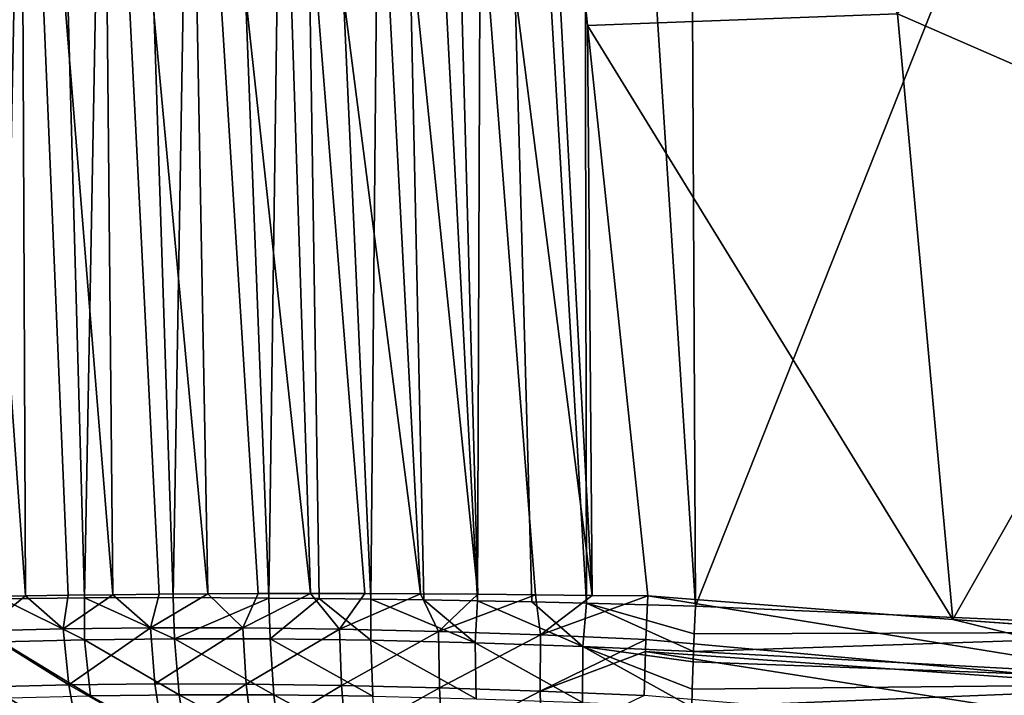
# Model space of a CAD drawing. Header units: metres. Extents: x -22 to 72, y -237 to 23.
# Tile 5 of 256: x -13 to -9, y -235 to -232. Entities that reach past the tile are written whole.
import ezdxf

# ---------------------------------------------------------------- set-up
doc = ezdxf.new("R2010")
doc.units = ezdxf.units.M
doc.layers.add('solid_509588_MEDIA_SW0001', color=7, linetype='CONTINUOUS')

msp = doc.modelspace()

# ---------------------------------------------------------------- linework, layer by layer
at = {"layer": 'solid_509588_MEDIA_SW0001'}
for points in [[(-13.117797, -227.144379, 289.646027), (-13.438963, -227.144394, 289.325836), (-13.266244, -234.656952, 289.486725)], [(-13.117797, -227.144379, 289.646027), (-13.266244, -234.656952, 289.486725), (-12.909508, -234.65271, 289.809326)], [(-12.769588, -227.144379, 289.934845), (-13.117797, -227.144379, 289.646027), (-12.909508, -234.65271, 289.809326)], [(-12.769588, -227.144379, 289.934845), (-12.909508, -234.65271, 289.809326), (-12.523683, -234.651367, 290.095184)], [(-12.397384, -227.144394, 290.189911), (-12.769588, -227.144379, 289.934845), (-12.523683, -234.651367, 290.095184)], [(-12.397384, -227.144394, 290.189911), (-12.523683, -234.651367, 290.095184), (-12.107818, -234.652985, 290.344666)], [(-12.004533, -227.144424, 290.409637), (-12.397384, -227.144394, 290.189911), (-12.107818, -234.652985, 290.344666)], [(-12.004533, -227.144424, 290.409637), (-12.107818, -234.652985, 290.344666), (-11.889015, -234.654953, 290.45517)], [(-12.004533, -227.144424, 290.409637), (-11.889015, -234.654953, 290.45517), (-11.664131, -234.657669, 290.555389)], [(-11.59479, -227.144455, 290.592804), (-12.004533, -227.144424, 290.409637), (-11.664131, -234.657669, 290.555389)], [(-11.59479, -227.144455, 290.592804), (-11.664131, -234.657669, 290.555389), (-11.434, -234.661163, 290.644897)], [(-11.59479, -227.144455, 290.592804), (-11.434, -234.661163, 290.644897), (-11.200149, -234.665375, 290.723083)], [(-11.172367, -227.144485, 290.738251), (-11.59479, -227.144455, 290.592804), (-11.200149, -234.665375, 290.723083)], [(-11.172367, -227.144485, 290.738251), (-11.200149, -234.665375, 290.723083), (-10.964075, -234.670242, 290.78949)], [(-11.172367, -227.144485, 290.738251), (-10.964075, -234.670242, 290.78949), (-10.72681, -234.675751, 290.843964)], [(-10.741459, -227.144531, 290.844757), (-11.172367, -227.144485, 290.738251), (-10.72681, -234.675751, 290.843964)], [(-10.741459, -227.144531, 290.844757), (-10.72681, -234.675751, 290.843964), (-10.252571, -234.688446, 290.91687)], [(-10.272341, -230.932358, 290.914825), (-10.741459, -227.144531, 290.844757), (-10.252571, -234.688446, 290.91687)], [(-7.7038, -228.253906, 291.151215), (-10.272341, -230.932358, 290.914825), (-10.252571, -234.688446, 290.91687)], [(-7.702827, -234.799881, 291.148376), (-7.7038, -228.253906, 291.151215), (-10.252571, -234.688446, 290.91687)], [(-13.16494, -234.643677, 269.919434), (-13.516659, -229.677734, 270.162354), (-13.186944, -229.678619, 269.852203)], [(-13.16494, -234.643677, 269.919434), (-13.341949, -234.64679, 270.082672), (-13.516659, -229.677734, 270.162354)], [(-12.786361, -234.638458, 269.619812), (-13.186944, -229.678619, 269.852203), (-12.833611, -229.67952, 269.580322)], [(-12.979798, -234.6409, 269.765167), (-13.16494, -234.643677, 269.919434), (-13.186944, -229.678619, 269.852203)], [(-12.786361, -234.638458, 269.619812), (-12.979798, -234.6409, 269.765167), (-13.186944, -229.678619, 269.852203)], [(-12.373456, -234.634857, 269.35556), (-12.833611, -229.67952, 269.580322), (-12.464217, -229.68042, 269.348236)], [(-12.584086, -234.636444, 269.483093), (-12.786361, -234.638458, 269.619812), (-12.833611, -229.67952, 269.580322)], [(-12.373456, -234.634857, 269.35556), (-12.584086, -234.636444, 269.483093), (-12.833611, -229.67952, 269.580322)], [(-11.926729, -234.633377, 269.128876), (-12.464217, -229.68042, 269.348236), (-12.086603, -229.681305, 269.155518)], [(-12.15402, -234.633835, 269.237244), (-12.373456, -234.634857, 269.35556), (-12.464217, -229.68042, 269.348236)], [(-11.926729, -234.633377, 269.128876), (-12.15402, -234.633835, 269.237244), (-12.464217, -229.68042, 269.348236)], [(-11.448463, -234.634659, 268.942963), (-12.086603, -229.681305, 269.155518), (-11.707985, -229.682175, 269.000275)], [(-11.691043, -234.633652, 269.030487), (-11.926729, -234.633377, 269.128876), (-12.086603, -229.681305, 269.155518)], [(-11.448463, -234.634659, 268.942963), (-11.691043, -234.633652, 269.030487), (-12.086603, -229.681305, 269.155518)], [(-11.199847, -234.636444, 268.866821), (-11.707985, -229.682175, 269.000275), (-11.334172, -229.682999, 268.879608)], [(-11.199847, -234.636444, 268.866821), (-11.448463, -234.634659, 268.942963), (-11.707985, -229.682175, 269.000275)], [(-10.702656, -234.641403, 268.753448), (-11.334172, -229.682999, 268.879608), (-10.968951, -229.683762, 268.790955)], [(-10.948847, -234.63887, 268.803223), (-11.199847, -234.636444, 268.866821), (-11.334172, -229.682999, 268.879608)], [(-10.702656, -234.641403, 268.753448), (-10.948847, -234.63887, 268.803223), (-11.334172, -229.682999, 268.879608)], [(-10.722182, -232.16394, 268.755005), (-10.702656, -234.641403, 268.753448), (-10.968951, -229.683762, 268.790955)], [(-9.375014, -232.112717, 268.52948), (-10.722182, -232.16394, 268.755005), (-10.968951, -229.683762, 268.790955)], [(-8.239847, -230.595779, 268.263092), (-7.982613, -232.720734, 268.325226), (-9.375014, -232.112717, 268.52948)], [(-9.375014, -232.112717, 268.52948), (-9.134616, -234.745834, 268.553558), (-10.722182, -232.16394, 268.755005)], [(-7.982613, -232.720734, 268.325226), (-9.134616, -234.745834, 268.553558), (-9.375014, -232.112717, 268.52948)], [(-10.722182, -232.16394, 268.755005), (-10.460738, -234.64418, 268.716919), (-10.702656, -234.641403, 268.753448)], [(-9.134616, -234.745834, 268.553558), (-10.460738, -234.64418, 268.716919), (-10.722182, -232.16394, 268.755005)], [(-7.982613, -232.720734, 268.325226), (-7.731918, -234.846863, 268.390625), (-9.134616, -234.745834, 268.553558)], [(-13.354124, -234.795746, 270.105103), (-13.341949, -234.64679, 270.082672), (-13.16494, -234.643677, 269.919434)], [(-13.354124, -234.795746, 270.105103), (-13.16494, -234.643677, 269.919434), (-13.002264, -234.786667, 269.792267)], [(-12.90871, -234.834229, 289.799316), (-12.909508, -234.65271, 289.809326), (-13.266244, -234.656952, 289.486725)], [(-13.002264, -234.786667, 269.792267), (-13.16494, -234.643677, 269.919434), (-12.979798, -234.6409, 269.765167)], [(-13.002264, -234.786667, 269.792267), (-12.979798, -234.6409, 269.765167), (-12.786361, -234.638458, 269.619812)], [(-13.002264, -234.786667, 269.792267), (-12.786361, -234.638458, 269.619812), (-12.622296, -234.782501, 269.516113)], [(-12.517644, -234.829971, 290.08963), (-12.523683, -234.651367, 290.095184), (-12.909508, -234.65271, 289.809326)], [(-12.517644, -234.829971, 290.08963), (-12.909508, -234.65271, 289.809326), (-12.90871, -234.834229, 289.799316)], [(-12.622296, -234.782501, 269.516113), (-12.786361, -234.638458, 269.619812), (-12.584086, -234.636444, 269.483093)], [(-12.622296, -234.782501, 269.516113), (-12.584086, -234.636444, 269.483093), (-12.373456, -234.634857, 269.35556)], [(-12.622296, -234.782501, 269.516113), (-12.373456, -234.634857, 269.35556), (-12.220131, -234.783295, 269.279297)], [(-12.517644, -234.829971, 290.08963), (-12.107818, -234.652985, 290.344666), (-12.523683, -234.651367, 290.095184)], [(-12.101306, -234.830795, 290.339203), (-12.107818, -234.652985, 290.344666), (-12.517644, -234.829971, 290.08963)], [(-12.220131, -234.783295, 269.279297), (-12.373456, -234.634857, 269.35556), (-12.15402, -234.633835, 269.237244)], [(-12.220131, -234.783295, 269.279297), (-12.15402, -234.633835, 269.237244), (-11.926729, -234.633377, 269.128876)], [(-12.220131, -234.783295, 269.279297), (-11.926729, -234.633377, 269.128876), (-11.801029, -234.788895, 269.082397)], [(-12.101306, -234.830795, 290.339203), (-11.889015, -234.654953, 290.45517), (-12.107818, -234.652985, 290.344666)], [(-11.664728, -234.836685, 290.546448), (-11.889015, -234.654953, 290.45517), (-12.101306, -234.830795, 290.339203)], [(-11.801029, -234.788895, 269.082397), (-11.926729, -234.633377, 269.128876), (-11.691043, -234.633652, 269.030487)], [(-11.664728, -234.836685, 290.546448), (-11.664131, -234.657669, 290.555389), (-11.889015, -234.654953, 290.45517)], [(-11.801029, -234.788895, 269.082397), (-11.691043, -234.633652, 269.030487), (-11.448463, -234.634659, 268.942963)], [(-11.801029, -234.788895, 269.082397), (-11.448463, -234.634659, 268.942963), (-11.369434, -234.799088, 268.92511)], [(-11.369434, -234.799088, 268.92511), (-11.448463, -234.634659, 268.942963), (-11.199847, -234.636444, 268.866821)], [(-11.369434, -234.799088, 268.92511), (-11.199847, -234.636444, 268.866821), (-10.948847, -234.63887, 268.803223)], [(-11.369434, -234.799088, 268.92511), (-10.948847, -234.63887, 268.803223), (-10.926961, -234.813751, 268.806366)], [(-10.926961, -234.813751, 268.806366), (-10.948847, -234.63887, 268.803223), (-10.702656, -234.641403, 268.753448)], [(-10.926961, -234.813751, 268.806366), (-10.702656, -234.641403, 268.753448), (-10.460738, -234.64418, 268.716919)], [(-10.926961, -234.813751, 268.806366), (-10.460738, -234.64418, 268.716919), (-10.468756, -234.833344, 268.726532)], [(-10.468756, -234.833344, 268.726532), (-10.460738, -234.64418, 268.716919), (-7.795778, -235.075378, 268.42157)], [(-9.134616, -234.745834, 268.553558), (-7.795778, -235.075378, 268.42157), (-10.460738, -234.64418, 268.716919)], [(-12.90871, -234.834229, 289.799316), (-13.266244, -234.656952, 289.486725), (-13.268722, -234.843414, 289.471985)], [(-11.211267, -234.847626, 290.710876), (-11.664131, -234.657669, 290.555389), (-11.664728, -234.836685, 290.546448)], [(-11.211267, -234.847626, 290.710876), (-11.434, -234.661163, 290.644897), (-11.664131, -234.657669, 290.555389)], [(-11.211267, -234.847626, 290.710876), (-11.200149, -234.665375, 290.723083), (-11.434, -234.661163, 290.644897)], [(-10.742629, -234.863724, 290.831604), (-11.200149, -234.665375, 290.723083), (-11.211267, -234.847626, 290.710876)], [(-10.742629, -234.863724, 290.831604), (-10.964075, -234.670242, 290.78949), (-11.200149, -234.665375, 290.723083)], [(-10.742629, -234.863724, 290.831604), (-10.72681, -234.675751, 290.843964), (-10.964075, -234.670242, 290.78949)], [(-10.742629, -234.863724, 290.831604), (-10.261395, -234.885208, 290.906189), (-10.72681, -234.675751, 290.843964)], [(-10.258232, -234.809357, 290.912598), (-10.252571, -234.688446, 290.91687), (-10.72681, -234.675751, 290.843964)], [(-10.258232, -234.809357, 290.912598), (-10.72681, -234.675751, 290.843964), (-10.261395, -234.885208, 290.906189)], [(-10.258232, -234.809357, 290.912598), (-7.702827, -234.799881, 291.148376), (-10.252571, -234.688446, 290.91687)], [(-13.002264, -234.786667, 269.792267), (-12.622296, -234.782501, 269.516113), (-12.977595, -235.030518, 269.818848)], [(-12.622296, -234.782501, 269.516113), (-12.602629, -235.026413, 269.546112), (-12.977595, -235.030518, 269.818848)], [(-12.622296, -234.782501, 269.516113), (-12.220131, -234.783295, 269.279297), (-12.602629, -235.026413, 269.546112)], [(-12.220131, -234.783295, 269.279297), (-12.205622, -235.027206, 269.312103), (-12.602629, -235.026413, 269.546112)], [(-12.220131, -234.783295, 269.279297), (-11.801029, -234.788895, 269.082397), (-12.205622, -235.027206, 269.312103)], [(-9.134616, -234.745834, 268.553558), (-7.997114, -234.828354, 268.420258), (-7.795778, -235.075378, 268.42157)], [(-9.134616, -234.745834, 268.553558), (-7.802802, -234.841965, 268.398468), (-7.997114, -234.828354, 268.420258)], [(-7.731918, -234.846863, 268.390625), (-7.802802, -234.841965, 268.398468), (-9.134616, -234.745834, 268.553558)], [(-13.354124, -234.795746, 270.105103), (-13.002264, -234.786667, 269.792267), (-12.977595, -235.030518, 269.818848)], [(-13.354124, -234.795746, 270.105103), (-12.977595, -235.030518, 269.818848), (-13.324774, -235.039474, 270.127838)], [(-11.801029, -234.788895, 269.082397), (-11.791725, -235.032745, 269.117493), (-12.205622, -235.027206, 269.312103)], [(-11.801029, -234.788895, 269.082397), (-11.369434, -234.799088, 268.92511), (-11.791725, -235.032745, 269.117493)], [(-11.369434, -234.799088, 268.92511), (-11.365318, -235.042816, 268.961914), (-11.791725, -235.032745, 269.117493)], [(-11.369434, -234.799088, 268.92511), (-10.926961, -234.813751, 268.806366), (-11.365318, -235.042816, 268.961914)], [(-10.926961, -234.813751, 268.806366), (-10.92811, -235.057312, 268.844452), (-11.365318, -235.042816, 268.961914)], [(-10.926961, -234.813751, 268.806366), (-10.468756, -234.833344, 268.726532), (-10.92811, -235.057312, 268.844452)], [(-10.261395, -234.885208, 290.906189), (-7.709298, -235.022614, 291.135254), (-7.702827, -234.799881, 291.148376)], [(-10.258232, -234.809357, 290.912598), (-10.261395, -234.885208, 290.906189), (-7.702827, -234.799881, 291.148376)], [(-12.90871, -234.834229, 289.799316), (-13.268722, -234.843414, 289.471985), (-12.883079, -235.077606, 289.772064)], [(-13.268722, -234.843414, 289.471985), (-13.238437, -235.086655, 289.448669), (-12.883079, -235.077606, 289.772064)], [(-12.517644, -234.829971, 290.08963), (-12.90871, -234.834229, 289.799316), (-12.497078, -235.07341, 290.058899)], [(-12.90871, -234.834229, 289.799316), (-12.883079, -235.077606, 289.772064), (-12.497078, -235.07341, 290.058899)], [(-12.517644, -234.829971, 290.08963), (-12.497078, -235.07341, 290.058899), (-12.086058, -235.074219, 290.305481)], [(-12.101306, -234.830795, 290.339203), (-12.517644, -234.829971, 290.08963), (-12.086058, -235.074219, 290.305481)], [(-12.101306, -234.830795, 290.339203), (-12.086058, -235.074219, 290.305481), (-11.654958, -235.080048, 290.510345)], [(-11.664728, -234.836685, 290.546448), (-12.101306, -234.830795, 290.339203), (-11.654958, -235.080048, 290.510345)], [(-11.664728, -234.836685, 290.546448), (-11.654958, -235.080048, 290.510345), (-11.207147, -235.090866, 290.672882)], [(-11.211267, -234.847626, 290.710876), (-11.664728, -234.836685, 290.546448), (-11.207147, -235.090866, 290.672882)], [(-11.211267, -234.847626, 290.710876), (-11.207147, -235.090866, 290.672882), (-10.744438, -235.106766, 290.792175)], [(-10.742629, -234.863724, 290.831604), (-11.211267, -234.847626, 290.710876), (-10.744438, -235.106766, 290.792175)], [(-10.92811, -235.057312, 268.844452), (-10.468756, -234.833344, 268.726532), (-10.470564, -234.885254, 268.73233)], [(-10.742629, -234.863724, 290.831604), (-10.744438, -235.106766, 290.792175), (-10.269464, -235.12796, 290.865845)], [(-10.742629, -234.863724, 290.831604), (-10.269464, -235.12796, 290.865845), (-10.267201, -235.049408, 290.882263)], [(-10.742629, -234.863724, 290.831604), (-10.267201, -235.049408, 290.882263), (-10.263115, -234.929825, 290.901062)], [(-10.742629, -234.863724, 290.831604), (-10.263115, -234.929825, 290.901062), (-10.261395, -234.885208, 290.906189)], [(-10.470564, -234.885254, 268.73233), (-10.468756, -234.833344, 268.726532), (-7.795778, -235.075378, 268.42157)], [(-10.92811, -235.057312, 268.844452), (-10.470564, -234.885254, 268.73233), (-10.475732, -235.076675, 268.765594)], [(-10.475732, -235.076675, 268.765594), (-10.470564, -234.885254, 268.73233), (-7.79762, -235.303696, 268.472839)], [(-10.470564, -234.885254, 268.73233), (-7.795778, -235.075378, 268.42157), (-7.79762, -235.303696, 268.472839)], [(-10.261395, -234.885208, 290.906189), (-10.263115, -234.929825, 290.901062), (-7.709298, -235.022614, 291.135254)], [(-10.263115, -234.929825, 290.901062), (-10.267201, -235.049408, 290.882263), (-7.709298, -235.022614, 291.135254)], [(-13.324774, -235.039474, 270.127838), (-12.977595, -235.030518, 269.818848), (-12.934352, -235.268066, 269.868652)], [(-13.324774, -235.039474, 270.127838), (-12.934352, -235.268066, 269.868652), (-13.274708, -235.276825, 270.171844)], [(-12.977595, -235.030518, 269.818848), (-12.602629, -235.026413, 269.546112), (-12.566677, -235.264069, 269.600983)], [(-12.977595, -235.030518, 269.818848), (-12.566677, -235.264069, 269.600983), (-12.934352, -235.268066, 269.868652)], [(-12.602629, -235.026413, 269.546112), (-12.205622, -235.027206, 269.312103), (-12.566677, -235.264069, 269.600983)], [(-12.205622, -235.027206, 269.312103), (-12.177197, -235.264862, 269.371185), (-12.566677, -235.264069, 269.600983)], [(-12.205622, -235.027206, 269.312103), (-11.791725, -235.032745, 269.117493), (-12.177197, -235.264862, 269.371185)], [(-11.791725, -235.032745, 269.117493), (-11.770905, -235.270325, 269.179962), (-12.177197, -235.264862, 269.371185)], [(-11.791725, -235.032745, 269.117493), (-11.365318, -235.042816, 268.961914), (-11.770905, -235.270325, 269.179962)], [(-10.269464, -235.12796, 290.865845), (-7.714668, -235.242706, 291.097321), (-7.709298, -235.022614, 291.135254)], [(-10.267201, -235.049408, 290.882263), (-10.269464, -235.12796, 290.865845), (-7.709298, -235.022614, 291.135254)], [(-12.497078, -235.07341, 290.058899), (-12.883079, -235.077606, 289.772064), (-12.460058, -235.31044, 290.003479)], [(-12.497078, -235.07341, 290.058899), (-12.460058, -235.31044, 290.003479), (-12.056782, -235.311264, 290.245667)], [(-12.086058, -235.074219, 290.305481), (-12.497078, -235.07341, 290.058899), (-12.056782, -235.311264, 290.245667)], [(-12.086058, -235.074219, 290.305481), (-12.056782, -235.311264, 290.245667), (-11.633662, -235.317017, 290.446899)], [(-11.654958, -235.080048, 290.510345), (-12.086058, -235.074219, 290.305481), (-11.633662, -235.317017, 290.446899)], [(-11.365318, -235.042816, 268.961914), (-11.352085, -235.280228, 269.027039), (-11.770905, -235.270325, 269.179962)], [(-11.365318, -235.042816, 268.961914), (-10.92811, -235.057312, 268.844452), (-11.352085, -235.280228, 269.027039)], [(-10.92811, -235.057312, 268.844452), (-10.922582, -235.294495, 268.91153), (-11.352085, -235.280228, 269.027039)], [(-10.92811, -235.057312, 268.844452), (-10.475732, -235.076675, 268.765594), (-10.922582, -235.294495, 268.91153)]]:
    msp.add_3dface(points, dxfattribs=at)

doc.saveas('drawing.dxf')
